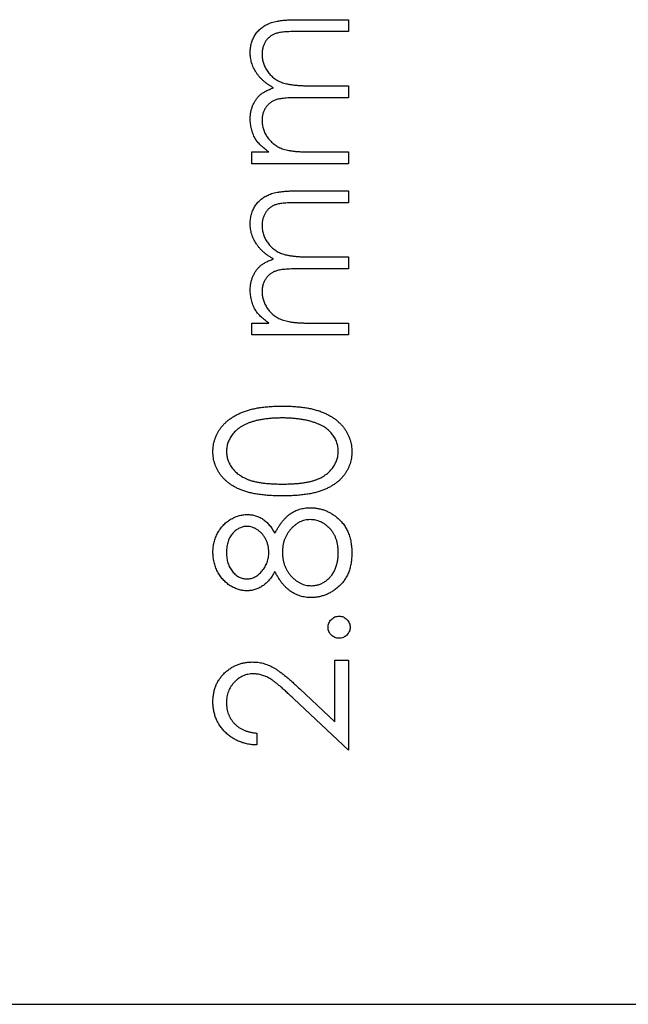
# Model space of a CAD drawing. Header units: millimetres. Extents: x 1 to 327, y 0 to 446.
# Tile 11 of 14: x 298 to 305, y 416 to 428. Entities that reach past the tile are written whole.
import ezdxf

# ---------------------------------------------------------------- set-up
doc = ezdxf.new("R2010")
doc.units = ezdxf.units.MM

msp = doc.modelspace()

# ---------------------------------------------------------------- linework, layer by layer
at = {"color": 7, "linetype": 'Continuous', "lineweight": 25}
for p, q in [((301.053, 428.303), (301.681, 428.303)), ((301.681, 428.303), (301.681, 428.161)), ((301.681, 428.161), (301.052, 428.161)), ((301.23, 427.51), (301.681, 427.51)), ((301.681, 427.51), (301.681, 427.367)), ((301.681, 427.367), (301.091, 427.367)), ((300.521, 426.716), (300.723, 426.716)), ((300.521, 426.574), (300.521, 426.716)), ((301.193, 426.716), (301.681, 426.716)), ((301.681, 426.716), (301.681, 426.574)), ((301.681, 426.574), (300.521, 426.574)), ((301.053, 426.248), (301.681, 426.248)), ((301.681, 426.248), (301.681, 426.105)), ((301.681, 426.105), (301.052, 426.105)), ((301.23, 425.454), (301.681, 425.454)), ((301.681, 425.454), (301.681, 425.312)), ((301.681, 425.312), (301.091, 425.312)), ((300.521, 424.66), (300.723, 424.66)), ((300.521, 424.518), (300.521, 424.66)), ((301.193, 424.66), (301.681, 424.66)), ((301.681, 424.66), (301.681, 424.518)), ((301.681, 424.518), (300.521, 424.518)), ((301.518, 420.61), (301.681, 420.61)), ((301.518, 419.872), (301.518, 420.61)), ((301.681, 420.61), (301.681, 419.532)), ((301.095, 420.269), (301.518, 419.872)), ((301.681, 419.532), (301.024, 420.147)), ((300.582, 419.735), (300.582, 419.593)), ((268.481, 416.479), (326.981, 416.479))]:
    msp.add_line(p, q, dxfattribs=at)
for points, knots in [([(300.501, 427.911), (300.501, 427.93), (300.503, 427.968), (300.514, 428.024), (300.533, 428.075), (300.56, 428.123), (300.593, 428.166), (300.632, 428.204), (300.678, 428.235), (300.721, 428.256), (300.758, 428.27), (300.791, 428.279), (300.826, 428.286), (300.865, 428.293), (300.907, 428.297), (300.953, 428.301), (301.002, 428.303), (301.035, 428.303), (301.053, 428.303)], [0, 0, 0, 0, 0.075587, 0.1479311, 0.218604, 0.2892613, 0.3594989, 0.4294664, 0.5005778, 0.5741236, 0.6136328, 0.6568309, 0.7040406, 0.7549951, 0.8097502, 0.868863, 0.932401, 1, 1, 1, 1]), ([(301.052, 428.161), (301.037, 428.161), (301.009, 428.161), (300.968, 428.16), (300.93, 428.157), (300.897, 428.155), (300.866, 428.151), (300.84, 428.146), (300.817, 428.141), (300.792, 428.132), (300.764, 428.119), (300.734, 428.098), (300.707, 428.072), (300.684, 428.042), (300.666, 428.008), (300.653, 427.97), (300.644, 427.929), (300.643, 427.901), (300.643, 427.886)], [0, 0, 0, 0, 0.078335, 0.150549, 0.21613, 0.275653, 0.329231, 0.376424, 0.417817, 0.453205, 0.517771, 0.581257, 0.645356, 0.712052, 0.780151, 0.850233, 0.922656, 1, 1, 1, 1]), ([(300.781, 427.485), (300.77, 427.491), (300.747, 427.504), (300.716, 427.524), (300.687, 427.546), (300.66, 427.568), (300.635, 427.592), (300.611, 427.617), (300.59, 427.643), (300.566, 427.679), (300.539, 427.726), (300.517, 427.786), (300.503, 427.848), (300.501, 427.89), (300.501, 427.911)], [0, 0, 0, 0, 0.071752, 0.141198, 0.209075, 0.274786, 0.339417, 0.402802, 0.465256, 0.527135, 0.647693, 0.765607, 0.881638, 1, 1, 1, 1]), ([(300.643, 427.886), (300.644, 427.868), (300.645, 427.832), (300.658, 427.78), (300.678, 427.731), (300.706, 427.684), (300.74, 427.642), (300.78, 427.605), (300.826, 427.575), (300.868, 427.554), (300.906, 427.541), (300.939, 427.533), (300.977, 427.526), (301.019, 427.52), (301.065, 427.515), (301.116, 427.512), (301.171, 427.51), (301.21, 427.51), (301.23, 427.51)], [0, 0, 0, 0, 0.068196, 0.134661, 0.201978, 0.270704, 0.339948, 0.408014, 0.476753, 0.547294, 0.585593, 0.628823, 0.677117, 0.731171, 0.789782, 0.854308, 0.924356, 1, 1, 1, 1]), ([(300.501, 427.116), (300.501, 427.13), (300.502, 427.158), (300.508, 427.199), (300.519, 427.239), (300.533, 427.277), (300.551, 427.313), (300.572, 427.346), (300.595, 427.376), (300.622, 427.403), (300.654, 427.426), (300.691, 427.448), (300.733, 427.468), (300.764, 427.479), (300.781, 427.485)], [0, 0, 0, 0, 0.084144, 0.166517, 0.248813, 0.331216, 0.412919, 0.490449, 0.566104, 0.639474, 0.716245, 0.802162, 0.895843, 1, 1, 1, 1]), ([(301.091, 427.367), (301.074, 427.367), (301.042, 427.367), (300.997, 427.366), (300.955, 427.364), (300.917, 427.361), (300.884, 427.357), (300.855, 427.353), (300.83, 427.348), (300.802, 427.339), (300.772, 427.326), (300.74, 427.305), (300.711, 427.279), (300.687, 427.248), (300.667, 427.214), (300.653, 427.176), (300.645, 427.134), (300.644, 427.106), (300.643, 427.091)], [0, 0, 0, 0, 0.082518, 0.158756, 0.227705, 0.289904, 0.345449, 0.39384, 0.436311, 0.472055, 0.536307, 0.598992, 0.661853, 0.726534, 0.791985, 0.858668, 0.927316, 1, 1, 1, 1]), ([(300.559, 426.877), (300.55, 426.896), (300.532, 426.934), (300.514, 426.993), (300.503, 427.054), (300.501, 427.095), (300.501, 427.116)], [0, 0, 0, 0, 0.253734, 0.503035, 0.750014, 1, 1, 1, 1]), ([(300.643, 427.091), (300.644, 427.074), (300.645, 427.04), (300.658, 426.989), (300.677, 426.94), (300.704, 426.894), (300.738, 426.852), (300.777, 426.814), (300.822, 426.783), (300.863, 426.762), (300.9, 426.749), (300.932, 426.74), (300.967, 426.733), (301.006, 426.727), (301.047, 426.721), (301.093, 426.719), (301.142, 426.716), (301.175, 426.716), (301.193, 426.716)], [0, 0, 0, 0, 0.068675, 0.136867, 0.206109, 0.27753, 0.349762, 0.421239, 0.492897, 0.566632, 0.606219, 0.649714, 0.697312, 0.749093, 0.804886, 0.865489, 0.930239, 1, 1, 1, 1]), ([(300.723, 426.716), (300.705, 426.729), (300.671, 426.753), (300.627, 426.794), (300.589, 426.834), (300.569, 426.863), (300.559, 426.877)], [0, 0, 0, 0, 0.283595, 0.543395, 0.780646, 1, 1, 1, 1]), ([(300.501, 425.855), (300.501, 425.875), (300.503, 425.913), (300.514, 425.968), (300.533, 426.02), (300.56, 426.068), (300.593, 426.111), (300.632, 426.148), (300.678, 426.18), (300.721, 426.201), (300.758, 426.215), (300.791, 426.223), (300.826, 426.231), (300.865, 426.237), (300.907, 426.242), (300.953, 426.245), (301.002, 426.248), (301.035, 426.248), (301.053, 426.248)], [0, 0, 0, 0, 0.075587, 0.1479311, 0.218604, 0.2892613, 0.3594989, 0.4294664, 0.5005778, 0.5741236, 0.6136328, 0.6568309, 0.7040406, 0.7549951, 0.8097502, 0.868863, 0.932401, 1, 1, 1, 1]), ([(301.052, 426.105), (301.037, 426.105), (301.009, 426.105), (300.968, 426.104), (300.93, 426.102), (300.897, 426.099), (300.866, 426.095), (300.84, 426.091), (300.817, 426.085), (300.792, 426.077), (300.764, 426.063), (300.734, 426.043), (300.707, 426.017), (300.684, 425.986), (300.666, 425.952), (300.653, 425.914), (300.644, 425.873), (300.643, 425.845), (300.643, 425.83)], [0, 0, 0, 0, 0.078335, 0.150549, 0.21613, 0.275653, 0.329231, 0.376424, 0.417817, 0.453205, 0.517771, 0.581257, 0.645356, 0.712052, 0.780151, 0.850233, 0.922656, 1, 1, 1, 1]), ([(300.781, 425.43), (300.77, 425.436), (300.747, 425.448), (300.716, 425.469), (300.687, 425.49), (300.66, 425.513), (300.635, 425.537), (300.611, 425.561), (300.59, 425.588), (300.566, 425.624), (300.539, 425.671), (300.517, 425.73), (300.503, 425.792), (300.501, 425.834), (300.501, 425.855)], [0, 0, 0, 0, 0.071752, 0.141198, 0.209075, 0.274786, 0.339417, 0.402802, 0.465256, 0.527135, 0.647693, 0.765607, 0.881638, 1, 1, 1, 1]), ([(300.643, 425.83), (300.644, 425.812), (300.645, 425.777), (300.658, 425.725), (300.678, 425.675), (300.706, 425.629), (300.74, 425.586), (300.78, 425.549), (300.826, 425.519), (300.868, 425.498), (300.906, 425.485), (300.939, 425.477), (300.977, 425.47), (301.019, 425.464), (301.065, 425.46), (301.116, 425.456), (301.171, 425.454), (301.21, 425.454), (301.23, 425.454)], [0, 0, 0, 0, 0.068196, 0.134661, 0.201978, 0.270704, 0.339948, 0.408014, 0.476753, 0.547294, 0.585593, 0.628823, 0.677117, 0.731171, 0.789782, 0.854308, 0.924356, 1, 1, 1, 1]), ([(300.501, 425.06), (300.501, 425.074), (300.502, 425.102), (300.508, 425.143), (300.519, 425.183), (300.533, 425.221), (300.551, 425.258), (300.572, 425.291), (300.595, 425.32), (300.622, 425.347), (300.654, 425.371), (300.691, 425.392), (300.733, 425.413), (300.764, 425.424), (300.781, 425.43)], [0, 0, 0, 0, 0.084144, 0.166517, 0.248813, 0.331216, 0.412919, 0.490449, 0.566104, 0.639474, 0.716245, 0.802162, 0.895843, 1, 1, 1, 1]), ([(301.091, 425.312), (301.074, 425.312), (301.042, 425.312), (300.997, 425.31), (300.955, 425.308), (300.917, 425.305), (300.884, 425.302), (300.855, 425.297), (300.83, 425.292), (300.802, 425.283), (300.772, 425.27), (300.74, 425.25), (300.711, 425.223), (300.687, 425.193), (300.667, 425.158), (300.653, 425.12), (300.645, 425.079), (300.644, 425.05), (300.643, 425.036)], [0, 0, 0, 0, 0.082518, 0.158756, 0.227705, 0.289904, 0.345449, 0.39384, 0.436311, 0.472055, 0.536307, 0.598992, 0.661853, 0.726534, 0.791985, 0.858668, 0.927316, 1, 1, 1, 1]), ([(300.559, 424.821), (300.55, 424.84), (300.532, 424.878), (300.514, 424.938), (300.503, 424.999), (300.501, 425.04), (300.501, 425.06)], [0, 0, 0, 0, 0.253734, 0.503035, 0.750014, 1, 1, 1, 1]), ([(300.643, 425.036), (300.644, 425.018), (300.645, 424.984), (300.658, 424.934), (300.677, 424.885), (300.704, 424.839), (300.738, 424.796), (300.777, 424.759), (300.822, 424.728), (300.863, 424.707), (300.9, 424.693), (300.932, 424.685), (300.967, 424.677), (301.006, 424.671), (301.047, 424.666), (301.093, 424.663), (301.142, 424.661), (301.175, 424.66), (301.193, 424.66)], [0, 0, 0, 0, 0.068675, 0.136867, 0.206109, 0.27753, 0.349762, 0.421239, 0.492897, 0.566632, 0.606219, 0.649714, 0.697312, 0.749093, 0.804886, 0.865489, 0.930239, 1, 1, 1, 1]), ([(300.723, 424.66), (300.705, 424.673), (300.671, 424.698), (300.627, 424.738), (300.589, 424.778), (300.569, 424.807), (300.559, 424.821)], [0, 0, 0, 0, 0.283595, 0.543395, 0.780646, 1, 1, 1, 1]), ([(300.053, 423.115), (300.053, 423.128), (300.053, 423.153), (300.058, 423.19), (300.065, 423.226), (300.075, 423.262), (300.087, 423.296), (300.103, 423.329), (300.12, 423.362), (300.142, 423.394), (300.165, 423.424), (300.192, 423.453), (300.221, 423.48), (300.253, 423.506), (300.288, 423.53), (300.326, 423.552), (300.366, 423.572), (300.409, 423.591), (300.456, 423.608), (300.507, 423.623), (300.561, 423.635), (300.619, 423.646), (300.681, 423.653), (300.747, 423.659), (300.816, 423.662), (300.864, 423.663), (300.888, 423.663)], [0, 0, 0, 0, 0.033788, 0.067226, 0.099841, 0.132545, 0.16513, 0.198011, 0.23128, 0.265044, 0.299216, 0.334359, 0.369695, 0.406258, 0.443804, 0.482982, 0.523085, 0.565267, 0.609343, 0.656393, 0.705887, 0.758326, 0.813833, 0.872795, 0.934723, 1, 1, 1, 1]), ([(300.888, 423.663), (300.912, 423.663), (300.96, 423.662), (301.029, 423.659), (301.094, 423.653), (301.156, 423.646), (301.213, 423.636), (301.267, 423.623), (301.317, 423.609), (301.364, 423.592), (301.407, 423.573), (301.447, 423.553), (301.485, 423.531), (301.52, 423.507), (301.552, 423.482), (301.581, 423.454), (301.608, 423.425), (301.632, 423.395), (301.653, 423.363), (301.671, 423.33), (301.687, 423.296), (301.7, 423.262), (301.71, 423.226), (301.716, 423.19), (301.721, 423.153), (301.722, 423.128), (301.722, 423.115)], [0, 0, 0, 0, 0.065069, 0.127067, 0.185532, 0.240785, 0.293004, 0.342556, 0.388955, 0.432815, 0.474671, 0.514821, 0.553655, 0.591479, 0.627861, 0.663639, 0.698823, 0.733433, 0.76763, 0.801074, 0.83425, 0.86697, 0.899712, 0.932696, 0.966173, 1, 1, 1, 1]), ([(300.887, 423.521), (300.868, 423.52), (300.831, 423.52), (300.776, 423.518), (300.724, 423.513), (300.675, 423.508), (300.628, 423.5), (300.584, 423.491), (300.543, 423.48), (300.504, 423.468), (300.468, 423.454), (300.434, 423.438), (300.403, 423.422), (300.374, 423.404), (300.348, 423.385), (300.324, 423.364), (300.303, 423.343), (300.279, 423.312), (300.254, 423.273), (300.232, 423.223), (300.218, 423.172), (300.217, 423.137), (300.216, 423.12)], [0, 0, 0, 0, 0.0656742, 0.1284727, 0.188155, 0.24508, 0.2994164, 0.3507855, 0.399899, 0.446624, 0.4912021, 0.5333194, 0.5737915, 0.6124609, 0.6495278, 0.6854588, 0.7202839, 0.7540122, 0.819093, 0.8805062, 0.9403177, 1, 1, 1, 1]), ([(301.286, 423.461), (301.272, 423.465), (301.243, 423.475), (301.199, 423.488), (301.152, 423.497), (301.103, 423.506), (301.052, 423.512), (300.999, 423.517), (300.944, 423.52), (300.906, 423.52), (300.887, 423.521)], [0, 0, 0, 0, 0.110588, 0.224542, 0.342503, 0.464324, 0.590756, 0.722227, 0.858843, 1, 1, 1, 1]), ([(301.559, 423.12), (301.558, 423.137), (301.557, 423.173), (301.543, 423.224), (301.522, 423.274), (301.497, 423.313), (301.473, 423.342), (301.453, 423.364), (301.43, 423.383), (301.406, 423.402), (301.379, 423.419), (301.35, 423.434), (301.319, 423.448), (301.297, 423.456), (301.286, 423.461)], [0, 0, 0, 0, 0.112802, 0.225203, 0.339663, 0.459731, 0.521784, 0.583969, 0.64821, 0.71391, 0.781027, 0.851466, 0.924059, 1, 1, 1, 1]), ([(300.888, 422.584), (300.862, 422.585), (300.813, 422.585), (300.741, 422.588), (300.673, 422.593), (300.61, 422.601), (300.552, 422.61), (300.498, 422.622), (300.448, 422.635), (300.402, 422.651), (300.36, 422.668), (300.321, 422.688), (300.285, 422.709), (300.251, 422.732), (300.219, 422.757), (300.191, 422.783), (300.164, 422.811), (300.141, 422.841), (300.12, 422.872), (300.102, 422.904), (300.087, 422.937), (300.075, 422.971), (300.065, 423.006), (300.058, 423.041), (300.053, 423.078), (300.053, 423.103), (300.053, 423.115)], [0, 0, 0, 0, 0.06859, 0.133236, 0.194298, 0.251261, 0.304491, 0.354209, 0.400451, 0.443378, 0.483979, 0.523213, 0.561001, 0.597856, 0.633471, 0.668265, 0.702638, 0.736825, 0.77043, 0.803572, 0.835925, 0.86847, 0.900854, 0.933471, 0.96626, 1, 1, 1, 1]), ([(300.216, 423.12), (300.217, 423.102), (300.218, 423.067), (300.231, 423.015), (300.254, 422.966), (300.279, 422.926), (300.303, 422.896), (300.323, 422.874), (300.346, 422.854), (300.37, 422.836), (300.397, 422.819), (300.425, 422.803), (300.456, 422.788), (300.489, 422.775), (300.525, 422.764), (300.565, 422.754), (300.609, 422.745), (300.657, 422.739), (300.709, 422.733), (300.765, 422.73), (300.825, 422.727), (300.866, 422.727), (300.887, 422.727)], [0, 0, 0, 0, 0.060377, 0.120865, 0.182579, 0.247626, 0.281336, 0.315119, 0.349457, 0.384606, 0.421016, 0.458237, 0.496894, 0.537315, 0.58021, 0.627167, 0.678438, 0.734024, 0.793778, 0.857736, 0.926709, 1, 1, 1, 1]), ([(300.887, 422.727), (300.908, 422.727), (300.95, 422.727), (301.009, 422.73), (301.065, 422.734), (301.117, 422.738), (301.165, 422.745), (301.208, 422.754), (301.248, 422.763), (301.284, 422.775), (301.317, 422.788), (301.348, 422.802), (301.377, 422.818), (301.403, 422.835), (301.428, 422.854), (301.451, 422.874), (301.471, 422.896), (301.495, 422.926), (301.521, 422.966), (301.543, 423.016), (301.556, 423.067), (301.558, 423.102), (301.559, 423.12)], [0, 0, 0, 0, 0.0729549, 0.1415912, 0.2055735, 0.2653145, 0.3206133, 0.3714769, 0.4184527, 0.4613639, 0.5018009, 0.5404737, 0.5778519, 0.6142764, 0.6496597, 0.6842827, 0.718344, 0.7520677, 0.8176428, 0.8797157, 0.9399624, 1, 1, 1, 1]), ([(301.722, 423.115), (301.722, 423.103), (301.721, 423.078), (301.717, 423.041), (301.71, 423.006), (301.7, 422.971), (301.688, 422.937), (301.673, 422.905), (301.655, 422.873), (301.635, 422.842), (301.611, 422.812), (301.586, 422.784), (301.557, 422.758), (301.525, 422.734), (301.491, 422.711), (301.454, 422.689), (301.415, 422.67), (301.373, 422.652), (301.327, 422.636), (301.277, 422.622), (301.222, 422.61), (301.164, 422.601), (301.101, 422.593), (301.034, 422.588), (300.962, 422.585), (300.913, 422.585), (300.888, 422.584)], [0, 0, 0, 0, 0.033789, 0.066625, 0.099289, 0.131367, 0.163592, 0.196113, 0.228912, 0.26217, 0.296004, 0.330232, 0.365076, 0.400968, 0.437877, 0.475966, 0.51564, 0.556675, 0.600028, 0.64669, 0.696419, 0.749772, 0.80685, 0.86743, 0.931884, 1, 1, 1, 1]), ([(300.797, 422.135), (300.803, 422.148), (300.817, 422.173), (300.838, 422.209), (300.86, 422.243), (300.883, 422.273), (300.906, 422.301), (300.931, 422.326), (300.955, 422.349), (300.981, 422.369), (301.008, 422.386), (301.036, 422.401), (301.064, 422.414), (301.093, 422.424), (301.123, 422.432), (301.154, 422.438), (301.186, 422.441), (301.208, 422.442), (301.219, 422.442)], [0, 0, 0, 0, 0.079515, 0.15508, 0.226871, 0.295896, 0.362033, 0.425089, 0.485374, 0.544048, 0.601006, 0.657885, 0.714011, 0.769498, 0.826152, 0.8829, 0.940709, 1, 1, 1, 1]), ([(301.219, 422.442), (301.234, 422.442), (301.264, 422.441), (301.309, 422.435), (301.352, 422.426), (301.394, 422.413), (301.435, 422.395), (301.474, 422.374), (301.512, 422.351), (301.536, 422.331), (301.547, 422.322)], [0, 0, 0, 0, 0.128154, 0.253665, 0.377314, 0.500218, 0.62293, 0.745847, 0.871399, 1, 1, 1, 1]), ([(300.053, 421.91), (300.053, 421.93), (300.055, 421.97), (300.066, 422.028), (300.084, 422.084), (300.108, 422.138), (300.138, 422.187), (300.175, 422.231), (300.215, 422.27), (300.261, 422.302), (300.31, 422.328), (300.36, 422.347), (300.412, 422.358), (300.447, 422.36), (300.465, 422.361)], [0, 0, 0, 0, 0.0894032, 0.176293, 0.2626069, 0.3494205, 0.4354668, 0.5188906, 0.6009691, 0.6838649, 0.7658237, 0.8448881, 0.9222854, 1, 1, 1, 1]), ([(300.465, 422.361), (300.482, 422.36), (300.516, 422.359), (300.565, 422.348), (300.611, 422.33), (300.654, 422.305), (300.695, 422.273), (300.732, 422.234), (300.767, 422.187), (300.787, 422.153), (300.797, 422.135)], [0, 0, 0, 0, 0.121926, 0.239455, 0.354774, 0.471476, 0.592265, 0.718653, 0.854866, 1, 1, 1, 1]), ([(301.222, 422.299), (301.211, 422.299), (301.189, 422.298), (301.158, 422.293), (301.127, 422.284), (301.097, 422.272), (301.069, 422.255), (301.041, 422.236), (301.014, 422.212), (300.988, 422.186), (300.965, 422.157), (300.944, 422.126), (300.927, 422.094), (300.912, 422.06), (300.901, 422.025), (300.893, 421.988), (300.888, 421.95), (300.888, 421.924), (300.887, 421.911)], [0, 0, 0, 0, 0.05733, 0.113045, 0.169155, 0.225739, 0.283781, 0.3434, 0.406267, 0.471742, 0.538342, 0.603393, 0.667654, 0.732268, 0.797037, 0.86307, 0.930368, 1, 1, 1, 1]), ([(301.559, 421.902), (301.559, 421.917), (301.558, 421.946), (301.553, 421.988), (301.545, 422.028), (301.535, 422.065), (301.52, 422.1), (301.503, 422.133), (301.482, 422.164), (301.458, 422.192), (301.433, 422.217), (301.406, 422.239), (301.378, 422.258), (301.348, 422.273), (301.318, 422.285), (301.287, 422.293), (301.255, 422.299), (301.233, 422.299), (301.222, 422.299)], [0, 0, 0, 0, 0.076555, 0.149154, 0.218816, 0.285398, 0.350346, 0.414155, 0.477206, 0.540391, 0.602222, 0.662051, 0.719949, 0.775919, 0.831123, 0.886673, 0.942555, 1, 1, 1, 1]), ([(301.547, 422.322), (301.561, 422.309), (301.589, 422.284), (301.625, 422.241), (301.655, 422.194), (301.679, 422.143), (301.698, 422.088), (301.712, 422.029), (301.72, 421.966), (301.721, 421.923), (301.722, 421.9)], [0, 0, 0, 0, 0.119283, 0.237093, 0.354796, 0.474576, 0.59746, 0.724926, 0.858883, 1, 1, 1, 1]), ([(300.459, 422.218), (300.452, 422.218), (300.437, 422.217), (300.415, 422.213), (300.393, 422.207), (300.372, 422.198), (300.351, 422.186), (300.33, 422.173), (300.311, 422.156), (300.291, 422.137), (300.274, 422.116), (300.258, 422.092), (300.245, 422.066), (300.234, 422.037), (300.226, 422.007), (300.22, 421.974), (300.216, 421.939), (300.216, 421.914), (300.216, 421.902)], [0, 0, 0, 0, 0.0508874, 0.1010041, 0.1517252, 0.2030285, 0.2561992, 0.3113738, 0.3692791, 0.4305069, 0.492993, 0.5565033, 0.6221076, 0.6902841, 0.7614555, 0.8364047, 0.915512, 1, 1, 1, 1]), ([(300.724, 421.908), (300.724, 421.921), (300.723, 421.948), (300.716, 421.988), (300.705, 422.026), (300.688, 422.063), (300.669, 422.097), (300.645, 422.129), (300.618, 422.155), (300.588, 422.178), (300.556, 422.195), (300.524, 422.209), (300.492, 422.217), (300.47, 422.218), (300.459, 422.218)], [0, 0, 0, 0, 0.0897135, 0.1785408, 0.2669077, 0.3569312, 0.4457305, 0.5307958, 0.6145912, 0.698244, 0.779084, 0.8553157, 0.9285381, 1, 1, 1, 1]), ([(300.46, 421.445), (300.443, 421.445), (300.409, 421.447), (300.359, 421.459), (300.309, 421.479), (300.26, 421.505), (300.215, 421.539), (300.173, 421.579), (300.138, 421.624), (300.107, 421.675), (300.083, 421.73), (300.066, 421.788), (300.055, 421.848), (300.053, 421.889), (300.053, 421.91)], [0, 0, 0, 0, 0.074056, 0.1488654, 0.2266602, 0.308132, 0.3911773, 0.4739467, 0.5579423, 0.645001, 0.7333728, 0.8210979, 0.9092902, 1, 1, 1, 1]), ([(300.216, 421.902), (300.216, 421.891), (300.217, 421.869), (300.22, 421.837), (300.225, 421.807), (300.233, 421.778), (300.243, 421.75), (300.256, 421.724), (300.271, 421.699), (300.288, 421.676), (300.307, 421.656), (300.326, 421.637), (300.347, 421.622), (300.368, 421.609), (300.39, 421.599), (300.414, 421.593), (300.438, 421.588), (300.454, 421.587), (300.462, 421.587)], [0, 0, 0, 0, 0.075221, 0.147165, 0.216383, 0.283941, 0.350301, 0.414972, 0.479181, 0.544184, 0.607558, 0.667324, 0.725168, 0.781029, 0.834891, 0.889471, 0.944089, 1, 1, 1, 1]), ([(300.462, 421.587), (300.471, 421.587), (300.487, 421.588), (300.511, 421.593), (300.535, 421.6), (300.558, 421.611), (300.58, 421.625), (300.602, 421.641), (300.623, 421.661), (300.644, 421.683), (300.663, 421.707), (300.679, 421.733), (300.693, 421.76), (300.705, 421.787), (300.713, 421.816), (300.72, 421.846), (300.724, 421.876), (300.724, 421.897), (300.724, 421.908)], [0, 0, 0, 0, 0.054564, 0.107826, 0.161924, 0.21751, 0.274498, 0.334815, 0.397555, 0.464755, 0.532901, 0.600097, 0.665354, 0.731084, 0.796883, 0.863292, 0.930831, 1, 1, 1, 1]), ([(300.887, 421.911), (300.888, 421.897), (300.888, 421.869), (300.894, 421.829), (300.901, 421.79), (300.913, 421.753), (300.928, 421.717), (300.946, 421.683), (300.967, 421.652), (300.991, 421.622), (301.018, 421.595), (301.046, 421.571), (301.075, 421.551), (301.105, 421.535), (301.136, 421.521), (301.169, 421.512), (301.202, 421.507), (301.225, 421.506), (301.236, 421.506)], [0, 0, 0, 0, 0.071258, 0.13979, 0.206465, 0.271493, 0.336029, 0.400214, 0.464659, 0.529715, 0.594078, 0.655637, 0.714894, 0.772151, 0.829026, 0.88514, 0.942088, 1, 1, 1, 1]), ([(301.722, 421.9), (301.721, 421.879), (301.72, 421.838), (301.713, 421.777), (301.701, 421.721), (301.685, 421.668), (301.663, 421.62), (301.636, 421.576), (301.605, 421.535), (301.569, 421.499), (301.531, 421.467), (301.491, 421.439), (301.45, 421.416), (301.409, 421.396), (301.366, 421.382), (301.322, 421.371), (301.277, 421.365), (301.247, 421.364), (301.232, 421.363)], [0, 0, 0, 0, 0.078555, 0.152861, 0.223556, 0.290371, 0.355398, 0.418285, 0.480381, 0.543065, 0.604915, 0.664388, 0.721932, 0.77801, 0.833832, 0.888863, 0.94409, 1, 1, 1, 1]), ([(301.236, 421.506), (301.251, 421.506), (301.279, 421.508), (301.321, 421.517), (301.361, 421.533), (301.4, 421.555), (301.436, 421.582), (301.468, 421.615), (301.496, 421.652), (301.518, 421.695), (301.536, 421.742), (301.549, 421.792), (301.558, 421.846), (301.558, 421.883), (301.559, 421.902)], [0, 0, 0, 0, 0.074911, 0.149165, 0.224533, 0.302398, 0.382007, 0.46125, 0.542201, 0.626514, 0.71441, 0.80487, 0.90011, 1, 1, 1, 1]), ([(300.797, 421.676), (300.787, 421.658), (300.767, 421.623), (300.732, 421.575), (300.693, 421.535), (300.65, 421.502), (300.605, 421.476), (300.558, 421.458), (300.51, 421.446), (300.477, 421.445), (300.46, 421.445)], [0, 0, 0, 0, 0.145849, 0.281964, 0.410893, 0.535063, 0.654726, 0.77015, 0.884564, 1, 1, 1, 1]), ([(301.232, 421.363), (301.221, 421.364), (301.199, 421.364), (301.166, 421.368), (301.134, 421.373), (301.103, 421.381), (301.073, 421.392), (301.044, 421.405), (301.016, 421.42), (300.988, 421.437), (300.962, 421.457), (300.936, 421.48), (300.91, 421.505), (300.886, 421.534), (300.862, 421.565), (300.84, 421.6), (300.817, 421.637), (300.804, 421.663), (300.797, 421.676)], [0, 0, 0, 0, 0.058845, 0.116298, 0.172649, 0.228746, 0.284538, 0.340718, 0.397083, 0.453952, 0.512754, 0.573075, 0.636439, 0.702408, 0.771517, 0.844208, 0.920082, 1, 1, 1, 1]), ([(301.437, 421.007), (301.437, 421.016), (301.438, 421.033), (301.445, 421.058), (301.458, 421.081), (301.475, 421.101), (301.495, 421.118), (301.517, 421.131), (301.543, 421.138), (301.56, 421.139), (301.569, 421.139)], [0, 0, 0, 0, 0.127519, 0.249986, 0.371792, 0.49887, 0.625948, 0.748492, 0.870959, 1, 1, 1, 1]), ([(301.569, 421.139), (301.578, 421.139), (301.595, 421.138), (301.62, 421.131), (301.643, 421.118), (301.663, 421.101), (301.68, 421.081), (301.692, 421.058), (301.7, 421.033), (301.701, 421.016), (301.701, 421.007)], [0, 0, 0, 0, 0.126203, 0.248871, 0.371615, 0.498901, 0.627169, 0.749175, 0.872272, 1, 1, 1, 1]), ([(301.569, 420.875), (301.56, 420.875), (301.543, 420.876), (301.518, 420.884), (301.495, 420.896), (301.475, 420.913), (301.458, 420.933), (301.446, 420.956), (301.438, 420.981), (301.437, 420.998), (301.437, 421.007)], [0, 0, 0, 0, 0.129097, 0.252046, 0.373905, 0.5010378, 0.6281707, 0.7513765, 0.872426, 1, 1, 1, 1]), ([(301.701, 421.007), (301.701, 420.998), (301.7, 420.981), (301.692, 420.956), (301.68, 420.933), (301.663, 420.913), (301.643, 420.896), (301.62, 420.884), (301.595, 420.876), (301.578, 420.875), (301.569, 420.875)], [0, 0, 0, 0, 0.1277823, 0.2494645, 0.3728715, 0.5011948, 0.6285352, 0.7505932, 0.873743, 1, 1, 1, 1]), ([(300.053, 420.11), (300.053, 420.128), (300.054, 420.162), (300.061, 420.212), (300.072, 420.259), (300.087, 420.304), (300.107, 420.347), (300.132, 420.386), (300.16, 420.424), (300.193, 420.458), (300.228, 420.489), (300.266, 420.516), (300.305, 420.539), (300.346, 420.557), (300.389, 420.572), (300.433, 420.582), (300.478, 420.588), (300.509, 420.589), (300.525, 420.59)], [0, 0, 0, 0, 0.06948, 0.136525, 0.200801, 0.263983, 0.325711, 0.387271, 0.449493, 0.512955, 0.576266, 0.637575, 0.697901, 0.757558, 0.816588, 0.876646, 0.937286, 1, 1, 1, 1]), ([(300.525, 420.59), (300.547, 420.589), (300.591, 420.588), (300.655, 420.575), (300.718, 420.554), (300.768, 420.53), (300.808, 420.505), (300.842, 420.483), (300.877, 420.457), (300.916, 420.427), (300.957, 420.393), (301.001, 420.355), (301.047, 420.313), (301.078, 420.284), (301.095, 420.269)], [0, 0, 0, 0, 0.0986906, 0.1956494, 0.2923882, 0.3912968, 0.4448163, 0.5039191, 0.5700349, 0.6425933, 0.7219606, 0.8079436, 0.9004812, 1, 1, 1, 1]), ([(300.537, 420.447), (300.527, 420.447), (300.505, 420.447), (300.474, 420.442), (300.444, 420.434), (300.415, 420.423), (300.387, 420.409), (300.36, 420.391), (300.334, 420.371), (300.31, 420.348), (300.288, 420.322), (300.269, 420.295), (300.252, 420.267), (300.239, 420.237), (300.228, 420.205), (300.221, 420.172), (300.217, 420.138), (300.216, 420.115), (300.216, 420.103)], [0, 0, 0, 0, 0.061965, 0.122122, 0.180988, 0.239933, 0.299906, 0.359989, 0.421776, 0.486576, 0.551535, 0.615018, 0.677259, 0.73973, 0.80305, 0.866495, 0.931973, 1, 1, 1, 1]), ([(301.024, 420.147), (301.008, 420.162), (300.978, 420.191), (300.934, 420.232), (300.894, 420.268), (300.856, 420.301), (300.822, 420.329), (300.791, 420.354), (300.762, 420.374), (300.729, 420.395), (300.689, 420.416), (300.64, 420.434), (300.589, 420.445), (300.555, 420.447), (300.537, 420.447)], [0, 0, 0, 0, 0.110803, 0.212829, 0.306101, 0.390647, 0.466924, 0.534481, 0.593587, 0.644557, 0.7362, 0.825024, 0.911986, 1, 1, 1, 1]), ([(300.582, 419.593), (300.563, 419.594), (300.526, 419.595), (300.472, 419.604), (300.42, 419.616), (300.371, 419.633), (300.325, 419.655), (300.281, 419.681), (300.239, 419.711), (300.201, 419.746), (300.166, 419.783), (300.136, 419.824), (300.11, 419.866), (300.089, 419.911), (300.073, 419.958), (300.061, 420.007), (300.054, 420.058), (300.053, 420.093), (300.053, 420.11)], [0, 0, 0, 0, 0.068791, 0.135103, 0.198979, 0.261904, 0.323495, 0.385195, 0.446969, 0.509765, 0.572251, 0.633405, 0.693251, 0.752583, 0.812579, 0.873275, 0.93555, 1, 1, 1, 1]), ([(300.216, 420.103), (300.216, 420.091), (300.217, 420.066), (300.221, 420.03), (300.228, 419.996), (300.239, 419.964), (300.253, 419.933), (300.269, 419.903), (300.289, 419.875), (300.311, 419.849), (300.337, 419.826), (300.365, 419.804), (300.395, 419.786), (300.428, 419.77), (300.463, 419.757), (300.5, 419.747), (300.54, 419.739), (300.568, 419.736), (300.582, 419.735)], [0, 0, 0, 0, 0.06443, 0.12653, 0.186744, 0.245898, 0.304053, 0.362196, 0.420655, 0.480331, 0.540663, 0.600744, 0.661982, 0.72448, 0.789067, 0.856333, 0.926362, 1, 1, 1, 1])]:
    msp.add_open_spline(points, degree=3, knots=knots, dxfattribs=at)

doc.saveas('drawing.dxf')
